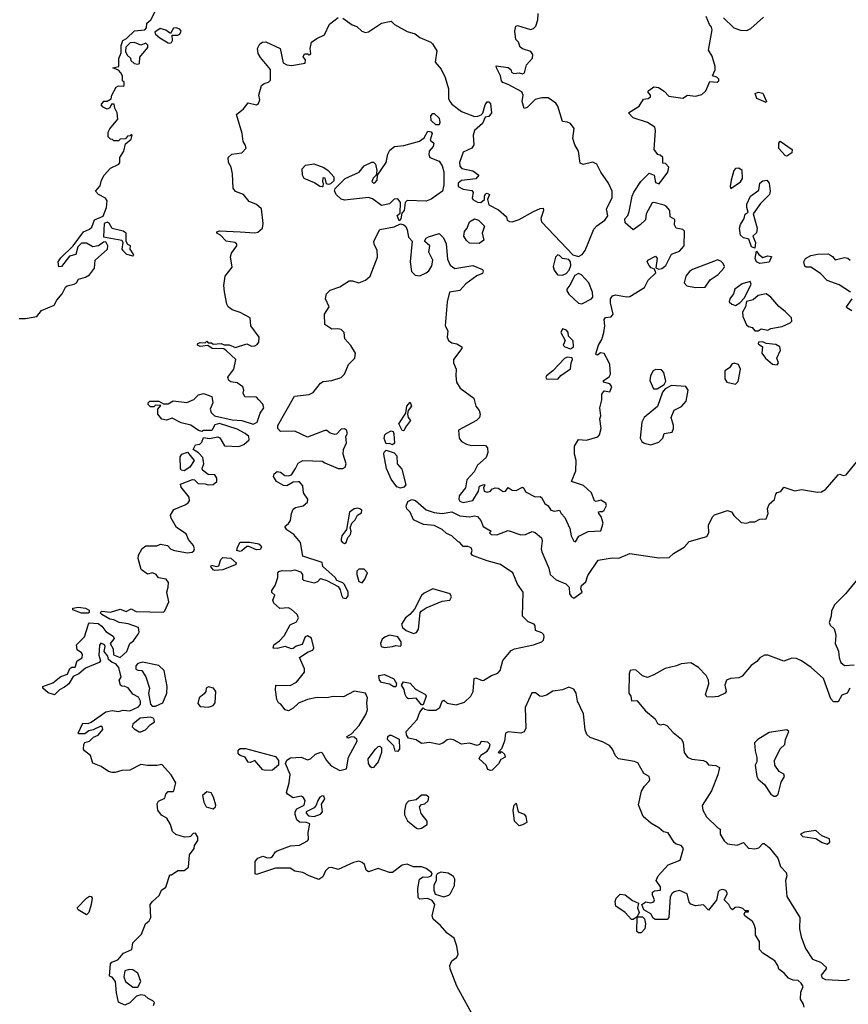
# Model space of a CAD drawing. Extents: x 2293830 to 2387798, y 66850 to 233222.
# Tile 159 of 192: x 2359349 to 2364518, y 191003 to 197146. Entities that reach past the tile are written whole.
import ezdxf

# ---------------------------------------------------------------- set-up
doc = ezdxf.new("R2010")
doc.units = 0

msp = doc.modelspace()

# ---------------------------------------------------------------- linework, layer by layer
at = {"layer": '0CON05XD'}
for points in [[(2359345, 195281.9), (2359385, 195280.9), (2359455, 195293.1), (2359485, 195331.4), (2359564.5, 195365.5), (2359580, 195395), (2359614.3, 195435), (2359633.6, 195476.4), (2359645.4, 195484.6), (2359688.8, 195495), (2359702.5, 195505), (2359715, 195528), (2359759.6, 195540.4), (2359783.3, 195555), (2359815.5, 195595), (2359820, 195645), (2359896, 195715), (2359898.8, 195735), (2359885, 195760), (2359871.7, 195758.3), (2359840, 195735), (2359805, 195728.8), (2359765, 195751.2), (2359735, 195751.2), (2359712, 195728), (2359699.5, 195680.5), (2359660, 195670), (2359608.8, 195605), (2359593.2, 195603.2), (2359589.2, 195635), (2359605, 195660), (2359682.5, 195735), (2359747, 195823), (2359785, 195839.2), (2359798.8, 195851.2), (2359815, 195896.7), (2359869.2, 195920.8), (2359890.6, 195975), (2359893.3, 196015), (2359883, 196033), (2359840, 196055), (2359822.5, 196075), (2359850.7, 196109.3), (2359858.8, 196145), (2359875, 196176.7), (2359915, 196220), (2359966.2, 196243.8), (2359973.3, 196255), (2359972.5, 196285), (2359997.5, 196325), (2360008.3, 196371.7), (2360045, 196400), (2360050, 196425), (2360045, 196430), (2360038.3, 196421.7), (2360021.7, 196418.3), (2360008.3, 196401.7), (2359975, 196400), (2359965, 196390), (2359935, 196390), (2359928.3, 196398.3), (2359915, 196400), (2359900, 196415), (2359900, 196445), (2359910, 196465), (2359960, 196525), (2359957.5, 196565), (2359943, 196593), (2359938.3, 196618.3), (2359921.7, 196618.3), (2359910, 196595), (2359895, 196587.5), (2359869.3, 196599.3), (2359857.5, 196615), (2359873, 196637), (2359895, 196637.5), (2359918.3, 196651.7), (2359922.5, 196675), (2359950, 196725), (2359965, 196732.5), (2359995, 196730), (2360000, 196735), (2360000, 196755), (2359990, 196765), (2359990, 196795), (2359980, 196815), (2359965, 196830), (2359930, 196845), (2359967, 196853), (2359967, 196903), (2359981.7, 196938.3), (2359982.5, 196985), (2359992.5, 197015), (2360015, 197027.5), (2360065, 197076.7), (2360128.3, 197081.7), (2360140, 197095), (2360142.5, 197125), (2360167.5, 197145), (2360195, 197200)], [(2361365, 197155.7), (2361423, 197113), (2361452.4, 197102.4), (2361483.9, 197073.9), (2361505, 197065.6), (2361525, 197069.4), (2361605, 197124.3), (2361665, 197137.5), (2361687.5, 197115), (2361765, 197071.1), (2361815, 197057.5), (2361845, 197034.3), (2361912.5, 197005), (2361923.3, 196995), (2361951.7, 196951.7), (2361940.7, 196880.7), (2361977.3, 196837.3), (2362002.5, 196785), (2362023.8, 196713.8), (2362022.9, 196655), (2362031.4, 196635), (2362045, 196618), (2362103.9, 196573.9), (2362185, 196542.5), (2362207, 196543), (2362228.3, 196551.7), (2362237, 196563), (2362252.5, 196615), (2362265, 196632.5), (2362275, 196632.5), (2362285, 196620), (2362292.5, 196565), (2362275, 196542.5), (2362251.7, 196538.3), (2362235, 196497.5), (2362186.7, 196455), (2362177.5, 196425), (2362182.5, 196365), (2362170, 196345), (2362115, 196320), (2362091.4, 196255), (2362095, 196232.5), (2362107.7, 196217.7), (2362175, 196203.3), (2362212.5, 196175), (2362195, 196153.3), (2362105, 196142.9), (2362084.3, 196125), (2362084.2, 196105), (2362115, 196088.9), (2362169.3, 196079.3), (2362176.7, 196066.7), (2362172, 196035), (2362176.2, 196025), (2362205, 196008), (2362225, 196006.2), (2362247.5, 196025), (2362247.5, 196045), (2362255, 196060), (2362265, 196062.5), (2362280, 196055), (2362267.5, 196025), (2362275, 195990), (2362335, 195960), (2362386.2, 195916.2), (2362390, 195895), (2362405, 195886.2), (2362420, 195885), (2362465, 195900), (2362555, 195949.5), (2362595, 195967.5), (2362615, 195970), (2362616.1, 195956.1), (2362600, 195905), (2362604.4, 195885), (2362725, 195757.3), (2362798.9, 195678.9), (2362835, 195669.4), (2362858.5, 195681.5), (2362875.4, 195705), (2362930.3, 195839.7), (2362949.5, 195860.5), (2362998.6, 195895), (2363017.3, 195922.7), (2363008.8, 195965), (2363044, 196035), (2363043.8, 196075), (2363021.2, 196125), (2362973.9, 196193.9), (2362950, 196245), (2362925, 196257.5), (2362863, 196243), (2362845, 196250), (2362834, 196325), (2362812.5, 196365), (2362800, 196405), (2362807, 196467), (2362785, 196497.5), (2362767, 196507), (2362735, 196510), (2362705.8, 196605.8), (2362692.5, 196625), (2362645, 196657.5), (2362605, 196658.8), (2362565, 196648.8), (2362515, 196597.5), (2362495, 196592.5), (2362483.3, 196635), (2362489.2, 196675), (2362481.2, 196695), (2362395, 196742), (2362363, 196753), (2362353.3, 196763.3), (2362347.5, 196795), (2362322.5, 196845), (2362321.7, 196858.3), (2362395, 196847.5), (2362412.5, 196835), (2362417.5, 196817.5), (2362430.7, 196810.7), (2362465, 196813.3), (2362485, 196807.5), (2362497.5, 196815), (2362510, 196865), (2362546.7, 196905), (2362549.3, 196929.3), (2362536.4, 196946.4), (2362485, 196963.3), (2362470, 196975), (2362460, 197005), (2362443, 197023), (2362436.9, 197075), (2362444, 197105), (2362455, 197109.2), (2362535, 197083.8), (2362555, 197090), (2362569.2, 197105), (2362580.8, 197145), (2362583.8, 197185)], [(2359555, 193008.1), (2359605, 193048.8), (2359647.8, 193062.2), (2359661.2, 193098.8), (2359673.3, 193106.7), (2359695, 193107.5), (2359706.7, 193145), (2359738.8, 193165), (2359741.2, 193185), (2359735, 193196.2), (2359706.7, 193215), (2359703.6, 193246.4), (2359752.5, 193295), (2359777.5, 193375), (2359785, 193382.5), (2359838, 193378), (2359861.7, 193361.7), (2359885, 193330), (2359930.7, 193300.7), (2359937.5, 193285), (2359912.5, 193255), (2359931.2, 193221.2), (2359933.6, 193183.6), (2359975, 193167.5), (2360016.7, 193205), (2360035.9, 193254.1), (2360059.5, 193270.5), (2360087.7, 193312.3), (2360093.3, 193325), (2360090, 193355), (2360026, 193376), (2359970, 193385), (2359935, 193402.5), (2359910, 193405), (2359860, 193435), (2359850, 193445), (2359860, 193455), (2359915, 193450), (2359975, 193467.5), (2360013.6, 193453.6), (2360045, 193470), (2360075, 193453.8), (2360245, 193448.8), (2360255, 193457.5), (2360280, 193515), (2360267.5, 193575), (2360274, 193606), (2360276, 193635), (2360262.5, 193655), (2360215, 193663.3), (2360200, 193685), (2360176.7, 193695), (2360145, 193686.2), (2360106.7, 193715), (2360088, 193785), (2360088.8, 193805), (2360113.6, 193846.4), (2360136.4, 193863.6), (2360205, 193863.3), (2360227, 193873), (2360270, 193865), (2360291.7, 193841.7), (2360313.3, 193833.3), (2360395, 193820), (2360425, 193823.3), (2360435, 193832.5), (2360438.8, 193845), (2360433.8, 193865), (2360402.7, 193902.7), (2360387.3, 193937.3), (2360327, 193977), (2360293.3, 194035), (2360290, 194055), (2360309.5, 194090.5), (2360380.7, 194119.3), (2360399.3, 194130.7), (2360407.5, 194145), (2360406.2, 194166.2), (2360355, 194230), (2360351.7, 194248.3), (2360427, 194277), (2360440, 194275), (2360462, 194252), (2360505, 194251.2), (2360525, 194243.8), (2360555, 194246.2), (2360578.8, 194265), (2360578.8, 194285), (2360566.1, 194306.1), (2360525, 194308.8), (2360490, 194335), (2360486.2, 194345), (2360497.5, 194375), (2360490.8, 194415), (2360465, 194443.8), (2360430, 194465), (2360445, 194492.5), (2360471.7, 194498.3), (2360485, 194510), (2360495, 194540), (2360532, 194532), (2360585, 194543.8), (2360596.8, 194536.8), (2360626.5, 194486.5), (2360715, 194482.5), (2360747.5, 194495), (2360780, 194525), (2360778.8, 194545), (2360756.2, 194565), (2360705, 194591.4), (2360595, 194626.2), (2360565, 194617.5), (2360547.5, 194582.5), (2360495, 194582.5), (2360485, 194577.5), (2360465, 194582.5), (2360416.2, 194616.2), (2360355, 194630), (2360299.3, 194659.3), (2360265, 194646.7), (2360235, 194653.3), (2360210, 194685), (2360210, 194715), (2360228.3, 194738.3), (2360195, 194740), (2360185, 194730), (2360165, 194730), (2360150, 194745), (2360150, 194755), (2360160, 194765), (2360216.4, 194766.4), (2360245, 194750), (2360275, 194750), (2360305, 194767.5), (2360391.7, 194758.3), (2360435, 194776.7), (2360463.9, 194806.1), (2360495, 194813.8), (2360547.5, 194795), (2360553.6, 194756.4), (2360536.7, 194715), (2360543.3, 194695), (2360563.9, 194673.9), (2360675, 194648.6), (2360735, 194646), (2360805, 194623.1), (2360830, 194635), (2360848.3, 194691.7), (2360872, 194725), (2360865, 194747.5), (2360840, 194775), (2360825, 194790), (2360753.9, 194793.9), (2360742.5, 194815), (2360747.5, 194835), (2360740, 194855), (2360705, 194880), (2360665, 194886.7), (2360652.5, 194895), (2360647.5, 194915), (2360684, 194965), (2360696.2, 195025), (2360639.3, 195079.3), (2360621.7, 195091.7), (2360550, 195095), (2360523, 195113), (2360475, 195106.7), (2360457.5, 195115), (2360460, 195125), (2360475, 195132.5), (2360505, 195130), (2360515, 195140), (2360525, 195130), (2360545, 195130), (2360555, 195122.5), (2360605, 195126), (2360625, 195116.7), (2360655, 195116.7), (2360695, 195101.2), (2360765, 195124.3), (2360795, 195108.5), (2360815, 195110.5), (2360830.7, 195119.3), (2360841.4, 195135), (2360842.5, 195165), (2360791.4, 195235), (2360785.5, 195285.5), (2360725, 195319.2), (2360675, 195336.7), (2360650, 195355), (2360641.7, 195371.7), (2360627, 195447), (2360622.9, 195487.1), (2360630, 195545), (2360675, 195602.5), (2360664.1, 195665.9), (2360670, 195690), (2360703.3, 195735), (2360703.3, 195745), (2360690, 195755), (2360637.5, 195765), (2360601.2, 195801.2), (2360577.5, 195815), (2360578.3, 195821.7), (2360595, 195828.8), (2360725, 195823.3), (2360815, 195816.2), (2360835, 195821.2), (2360862.5, 195845), (2360867.5, 195875), (2360857.5, 195965), (2360825, 195992.5), (2360780.9, 196010.9), (2360745.6, 196055), (2360694.5, 196074.5), (2360680, 196095), (2360676, 196185), (2360667.5, 196225), (2360651.2, 196255), (2360650, 196285), (2360672.7, 196307.3), (2360735, 196314.4), (2360760.8, 196345), (2360756, 196365), (2360742, 196385), (2360736.7, 196435), (2360701.2, 196555), (2360745, 196589.2), (2360773.6, 196626.4), (2360825, 196614.5), (2360838.1, 196621.9), (2360847.5, 196645), (2360840, 196675), (2360857.5, 196735), (2360873, 196747), (2360900, 196755), (2360912.5, 196767.5), (2360914, 196835), (2360850.2, 196910.2), (2360837.1, 196935), (2360832, 196965), (2360845.8, 196994.2), (2360864.3, 197005.7), (2360885, 197008.1), (2360972.5, 196965), (2360992.5, 196877.5), (2361015, 196863.8), (2361045, 196860.8), (2361128.8, 196875), (2361131.2, 196895), (2361116.7, 196915), (2361125, 196932.5), (2361145, 196933.3), (2361155, 196927.5), (2361165, 196932.5), (2361160, 196965), (2361170, 197005), (2361201.7, 197028.3), (2361249.4, 197050.6), (2361282.1, 197117.9), (2361335, 197159.2)], [(2363668.3, 197081.7), (2363665, 197100), (2363652.5, 197115), (2363631.2, 197165)], [(2363738.3, 197158.3), (2363803.8, 197095), (2363845, 197080), (2363885, 197079.1), (2363909.1, 197090.9), (2363988.5, 197161.5)], [(2360285, 196998.6), (2360295, 197004), (2360301.1, 197015), (2360300, 197050), (2360335, 197049.4), (2360348, 197055), (2360355.8, 197075), (2360346.6, 197086.6), (2360325, 197095.8), (2360307.9, 197092.1), (2360290, 197060), (2360260.3, 197080.3), (2360225, 197090), (2360191.7, 197068.3), (2360196.7, 197055), (2360223, 197033), (2360275, 197001.4), (2360285, 196998.6)], [(2361432, 191888), (2361335, 191843.8), (2361295, 191855.8), (2361275, 191854), (2361256, 191835), (2361240.5, 191799.5), (2361215, 191782.9), (2361154.4, 191804.4), (2361115, 191825.6), (2361065, 191832.9), (2361035, 191851.9), (2360945, 191852.5), (2360845, 191818.8), (2360825, 191813.3), (2360817.5, 191817.5), (2360816.9, 191895), (2360834, 191916), (2360865, 191927.3), (2360895, 191917.5), (2360915, 191920), (2360925.6, 191925), (2360944.2, 191955), (2360955, 191961.1), (2361038.9, 191991.1), (2361095, 191996.5), (2361145, 192022.9), (2361149.3, 192030.7), (2361147.5, 192075), (2361158.3, 192128.3), (2361138.3, 192138.3), (2361095, 192140), (2361077.5, 192155), (2361067, 192187), (2361067.5, 192205), (2361077, 192223), (2361123.9, 192246.1), (2361129.2, 192275), (2361118, 192295), (2361105, 192302.5), (2361055, 192292), (2361020, 192315), (2361014, 192325), (2361028.9, 192385), (2361035, 192437.5), (2361006, 192505), (2361014.1, 192525.9), (2361038.3, 192541.7), (2361105, 192545.6), (2361145, 192528.1), (2361162, 192535), (2361195, 192564.2), (2361226.4, 192576.4), (2361235, 192572.5), (2361262, 192525), (2361291.2, 192491.2), (2361345, 192462.9), (2361388, 192472), (2361400.8, 192545), (2361453.3, 192645), (2361452.5, 192655), (2361435, 192670), (2361418.3, 192671.7), (2361395, 192663.3), (2361390, 192675), (2361419.3, 192690.7), (2361466.9, 192743.1), (2361508.3, 192811.7), (2361518.8, 192841.2), (2361514, 192885), (2361518.8, 192915), (2361505, 192943.3), (2361435, 192955.8), (2361367.7, 192922.3), (2361305, 192923.5), (2361264.2, 192914.2), (2361205, 192918), (2361145, 192905.7), (2361088.3, 192881.7), (2361055, 192850), (2361025, 192833.8), (2361005, 192840), (2360976.7, 192875), (2360963.3, 192885), (2360953.3, 192905), (2360944, 192965), (2360946.7, 192993.3), (2361035, 192991.9), (2361075, 193012.9), (2361125.6, 193075.6), (2361125.5, 193095.5), (2361093.9, 193166.1), (2361147.9, 193202.1), (2361177.5, 193212.5), (2361183, 193227), (2361168.2, 193288.2), (2361145, 193301.4), (2361130, 193295), (2361111.3, 193248.7), (2361073.1, 193236.9), (2361055, 193222.5), (2361045, 193220), (2361005, 193236), (2360955, 193223.8), (2360930, 193225), (2360933.8, 193245), (2360969.5, 193270.5), (2360998.3, 193301.7), (2361035, 193370.8), (2361075, 193390), (2361088.8, 193415), (2361080, 193435), (2361045, 193466.7), (2361025, 193477.5), (2360972.2, 193472.2), (2360934.4, 193505), (2360927.1, 193525), (2360940, 193555), (2360921.7, 193571.7), (2360921.2, 193585), (2360943.2, 193616.8), (2360958.5, 193665), (2360958.1, 193695), (2360965, 193702.9), (2360985, 193710), (2361035, 193707.5), (2361065, 193713.8), (2361101.2, 193701.2), (2361113.8, 193685), (2361112.5, 193655), (2361118.6, 193648.6), (2361185, 193633.3), (2361209.2, 193640.8), (2361225, 193660), (2361265, 193647.5), (2361335, 193610), (2361348.8, 193588.8), (2361355.6, 193555), (2361365, 193540), (2361385.9, 193534.1), (2361398, 193552), (2361397.5, 193575), (2361375, 193622), (2361365, 193632.5), (2361327, 193647), (2361317.5, 193665), (2361240, 193735), (2361235, 193760), (2361115, 193800), (2361100, 193885), (2361058, 193935), (2361014.1, 193964.1), (2361002.5, 193985), (2361025, 194002.5), (2361037.7, 194022.3), (2361043.9, 194066.1), (2361055, 194092.5), (2361068.3, 194101.7), (2361117.5, 194112.5), (2361143.1, 194135), (2361145.7, 194155), (2361120, 194195), (2361115, 194237.5), (2361095, 194262.5), (2361085, 194263.3), (2361055, 194261.2), (2361015, 194237.5), (2360995, 194239.2), (2360950, 194265), (2360932.5, 194295), (2360937, 194313), (2360955, 194326.7), (2360975, 194322.5), (2361001.7, 194301.7), (2361025, 194300), (2361043.6, 194306.4), (2361070, 194345), (2361085, 194380), (2361115, 194396.7), (2361235, 194392.5), (2361251.7, 194381.7), (2361335, 194345.8), (2361365, 194346.2), (2361380, 194355), (2361386, 194375), (2361365.7, 194435), (2361369.2, 194465), (2361387.5, 194505), (2361382.5, 194545), (2361393.8, 194565), (2361388, 194585), (2361375, 194592.5), (2361355, 194590.8), (2361325, 194560), (2361315, 194557.5), (2361286.4, 194566.4), (2361265, 194582.5), (2361253, 194583), (2361145, 194542), (2361065, 194578.8), (2360975, 194576.7), (2360958.8, 194595), (2360958, 194615), (2361062.5, 194797.5), (2361155, 194808), (2361179.5, 194820.5), (2361225, 194877.5), (2361242.3, 194887.7), (2361295, 194894), (2361355, 194913.3), (2361375.9, 194934.1), (2361400, 194995), (2361440, 195035), (2361443.1, 195065), (2361415, 195113.3), (2361376.7, 195155), (2361372.5, 195195), (2361355, 195212), (2361332.9, 195217.1), (2361295.9, 195215.9), (2361252, 195245), (2361250.3, 195309.7), (2361280, 195355), (2361256.7, 195405), (2361263.3, 195435), (2361285, 195458.8), (2361345, 195480), (2361405, 195516.7), (2361425, 195517.5), (2361465, 195503.3), (2361505, 195521.2), (2361534.3, 195545.7), (2361580.8, 195665), (2361579.2, 195705), (2361560, 195745), (2361558.6, 195765), (2361595, 195836.7), (2361685, 195853.3), (2361725, 195872.5), (2361745, 195866.7), (2361756.7, 195855), (2361766.7, 195835), (2361775, 195790), (2361797.5, 195765), (2361784, 195635), (2361792.5, 195575), (2361815, 195552.5), (2361845, 195547.5), (2361885, 195566.7), (2361901.7, 195578.3), (2361920.5, 195609.5), (2361925.7, 195645), (2361901.2, 195695), (2361906.2, 195735), (2361873.3, 195765), (2361885, 195782.5), (2361899.3, 195790.7), (2361965, 195812.5), (2361992.5, 195785), (2362008.3, 195748.3), (2362017.5, 195652.5), (2362033.6, 195613.6), (2362063.6, 195593.6), (2362175, 195612.5), (2362235, 195587.5), (2362239.3, 195579.3), (2362235, 195563.3), (2362201.2, 195548.8), (2362132.7, 195497.3), (2362093.6, 195456.4), (2362030, 195445), (2362015.8, 195385), (2362003.8, 195236.2), (2362020, 195205), (2362015.5, 195165), (2362024.5, 195145), (2362045, 195129.6), (2362075, 195124.4), (2362107.5, 195105), (2362106.7, 195095), (2362055.6, 195025), (2362055.7, 195004.3), (2362071.5, 194965), (2362068.9, 194925), (2362074.5, 194884.5), (2362097.4, 194847.4), (2362182.5, 194785), (2362193.3, 194735), (2362215, 194707.5), (2362221.2, 194685), (2362216.2, 194665), (2362198.8, 194645), (2362086.2, 194585), (2362090.9, 194535), (2362105, 194513.5), (2362135, 194497.8), (2362165, 194490), (2362245, 194491.4), (2362255, 194489.2), (2362267.5, 194475), (2362269.4, 194445), (2362258.6, 194415), (2362205, 194366.9), (2362184.5, 194325.5), (2362138.8, 194275), (2362130, 194225), (2362091.2, 194175), (2362088.8, 194155), (2362095, 194142.5), (2362115, 194134.6), (2362175, 194146.2), (2362210, 194205), (2362217.5, 194235), (2362245, 194246.2), (2362250, 194245), (2362242.5, 194225), (2362246.7, 194205), (2362265, 194198), (2362285, 194203.8), (2362295, 194216.2), (2362315, 194226.2), (2362333.8, 194223.8), (2362365, 194202.5), (2362380, 194205), (2362395, 194227.5), (2362421.5, 194211.5), (2362445, 194209.2), (2362485, 194228.8), (2362493.6, 194223.6), (2362505, 194200), (2362565, 194170), (2362595, 194171.2), (2362603.3, 194165), (2362625, 194126.7), (2362645, 194112.5), (2362661.2, 194085), (2362685, 194079.2), (2362715.7, 194085.7), (2362725.8, 194065), (2362749.6, 194039.6), (2362781.4, 193971.4), (2362788.8, 193925), (2362805, 193892.5), (2362815, 193887.5), (2362837, 193923), (2362895, 193952.5), (2362973, 193957), (2362988.8, 194005), (2362975.6, 194045.6), (2362961.2, 194065), (2362960, 194075), (2362968, 194078), (2362985, 194078.1), (2362995, 194085.6), (2363010.4, 194115), (2363005, 194128.6), (2362975, 194147.5), (2362945, 194140), (2362935, 194143.3), (2362915.7, 194195), (2362865, 194240), (2362790, 194265), (2362818.7, 194331.3), (2362820, 194395), (2362808.9, 194435), (2362808.8, 194485), (2362835, 194526.9), (2362885, 194522.5), (2362955.6, 194544.4), (2362966.7, 194555), (2362975.8, 194595), (2362967.5, 194655), (2362973.3, 194675), (2362968.6, 194725), (2362980, 194775), (2362980.7, 194809.3), (2362995, 194830), (2363030, 194825), (2363042.5, 194855), (2363030, 194875), (2362990, 194885), (2362990, 194895), (2363025, 194917.5), (2363033.3, 194935), (2363030, 194995), (2363022.7, 195012.7), (2362994.1, 195064.1), (2362972, 195068), (2362953.6, 195053.6), (2362944, 195054), (2362942, 195062), (2362958.6, 195115), (2362979.8, 195150.2), (2362992.5, 195195), (2362998, 195235), (2362994.1, 195275.9), (2363003.1, 195286.9), (2363037.8, 195292.2), (2363050.7, 195309.3), (2363035, 195380), (2363034, 195405), (2363046.2, 195423.8), (2363065, 195429.2), (2363135, 195416.2), (2363155, 195418.8), (2363246.7, 195475), (2363269.5, 195520.5), (2363316.4, 195566.4), (2363309.3, 195589.3), (2363287.7, 195597.7), (2363275, 195613.3), (2363264, 195635), (2363266.7, 195645), (2363315, 195670.8), (2363325.5, 195655), (2363316.7, 195596.7), (2363335, 195590), (2363355, 195593.5), (2363378.5, 195611.5), (2363415, 195684), (2363465, 195701.2), (2363492.9, 195735), (2363496.7, 195826.7), (2363485, 195837.8), (2363443.3, 195845), (2363433.3, 195865), (2363435, 195900), (2363407.5, 195915), (2363404, 195955), (2363381.7, 195981.7), (2363368.5, 195988.5), (2363305, 196006.2), (2363295, 196003.3), (2363256, 195935), (2363253, 195897), (2363220, 195865), (2363175, 195833.8), (2363125, 195877.5), (2363123.6, 195903.6), (2363142, 195925), (2363150.9, 195949.1), (2363170, 196045), (2363180.8, 196069.2), (2363224.2, 196135.8), (2363275, 196187.5), (2363306.4, 196176.4), (2363315, 196130), (2363338.3, 196121.7), (2363392.5, 196195), (2363397.5, 196225), (2363378.3, 196248.3), (2363361.7, 196251.7), (2363360, 196285), (2363345, 196300), (2363330, 196305), (2363307.5, 196335), (2363314.7, 196455), (2363310.4, 196475), (2363265, 196504.6), (2363175, 196534.5), (2363147.5, 196565), (2363214.2, 196605.8), (2363239.3, 196650.7), (2363270, 196655), (2363283.3, 196665), (2363283.3, 196675), (2363267.5, 196695), (2363272.5, 196705), (2363305, 196726.2), (2363333.6, 196723.6), (2363368.8, 196698.8), (2363398.3, 196668.3), (2363485, 196656.2), (2363515, 196675.7), (2363565, 196667.8), (2363605, 196679.4), (2363628.3, 196701.7), (2363655, 196760), (2363700, 196755), (2363710, 196765), (2363710, 196775), (2363697, 196787), (2363670, 196795), (2363687, 196833), (2363687, 196853), (2363668.8, 196918.8), (2363646.4, 196956.4), (2363668.3, 197081.7)], [(2360085, 196867.5), (2360095, 196872.5), (2360098.3, 196911.7), (2360147.1, 196972.9), (2360147.8, 196987.8), (2360135, 196998.9), (2360105, 196986.7), (2360065, 197004.3), (2360038, 197002), (2360010, 196975), (2360008.3, 196948.3), (2360020, 196925), (2360040, 196905), (2360041.7, 196891.7), (2360061.7, 196871.7), (2360085, 196867.5)], [(2364005, 196630), (2363946.7, 196655), (2363937.5, 196685), (2363955, 196693.3), (2363985, 196686.7), (2364007.5, 196635), (2364005, 196630)], [(2361965, 196488.8), (2361945, 196490.8), (2361915, 196516.7), (2361913.3, 196545), (2361925, 196560), (2361935, 196561.2), (2361965, 196531.2), (2361970.6, 196505), (2361965, 196488.8)], [(2361715, 195890), (2361703.3, 195925), (2361721.7, 195938.3), (2361723.8, 196005), (2361707.2, 196027.2), (2361685, 196025.7), (2361655, 195997.5), (2361605, 195986.2), (2361548.6, 196028.6), (2361525, 196037.1), (2361375, 196019.4), (2361355, 196026.2), (2361325, 196053.3), (2361313.3, 196075), (2361316.4, 196093.6), (2361380, 196155), (2361466.7, 196195), (2361497, 196233), (2361545, 196256.4), (2361556.2, 196256.2), (2361568.1, 196245), (2361576.2, 196205), (2361573.3, 196176.7), (2361553.4, 196156.6), (2361546.1, 196136.1), (2361555, 196126), (2361565, 196127.1), (2361579.2, 196145), (2361580, 196175), (2361635, 196254.2), (2361645, 196306.7), (2361657.9, 196332.1), (2361685.9, 196354.1), (2361745, 196361.9), (2361842.9, 196387.1), (2361871.2, 196408.8), (2361895, 196450.8), (2361915, 196446), (2361921.2, 196435), (2361910, 196395), (2361932.5, 196375), (2361927.5, 196355), (2361903.3, 196325), (2361900, 196305), (2361906.4, 196286.4), (2361965, 196263.8), (2361985, 196233.3), (2361994.2, 196195.8), (2361994.2, 196115), (2361985.6, 196075), (2361915, 196026.9), (2361885, 196014.3), (2361765, 196017.5), (2361752.5, 196005), (2361747.5, 195955), (2361731.7, 195938.3), (2361726.4, 195903.6), (2361715, 195890)], [(2364135, 196294.4), (2364125, 196297.5), (2364085, 196341.2), (2364084, 196376), (2364093, 196387), (2364167.5, 196335), (2364166, 196315), (2364135, 196294.4)], [(2361235, 196104), (2361220, 196105), (2361188.6, 196128.6), (2361123.3, 196155), (2361113.3, 196175), (2361110, 196215), (2361131.7, 196238.3), (2361183, 196247), (2361245, 196223.3), (2361273.3, 196205), (2361308, 196165), (2361308.8, 196141.2), (2361288.3, 196121.7), (2361275, 196117.5), (2361261.7, 196121.7), (2361255, 196157.5), (2361240, 196160), (2361237.5, 196135), (2361242.5, 196125), (2361240, 196105), (2361235, 196104)], [(2363785, 196092.5), (2363845, 196133.8), (2363858.8, 196155), (2363856.2, 196205), (2363835, 196220), (2363815, 196216.7), (2363803.8, 196205), (2363786.7, 196145), (2363780, 196105), (2363785, 196092.5)], [(2363935, 195720), (2363915, 195729.2), (2363897, 195777), (2363865, 195784), (2363845, 195800.6), (2363838.5, 195845), (2363845, 195868.8), (2363867.8, 195905), (2363875, 195933.3), (2363893.3, 195945), (2363884.4, 195975), (2363885.6, 195995), (2363908.1, 196045), (2363958.7, 196081.3), (2363965, 196126), (2363985, 196140), (2364010, 196145), (2364023.8, 196125), (2364030, 196075), (2364025.7, 196055), (2363970.9, 195999.1), (2363923.8, 195935), (2363948.5, 195845), (2363945, 195816.7), (2363922.9, 195795), (2363937.9, 195755), (2363935, 195720)], [(2360055, 195673.3), (2360060, 195675), (2360057.5, 195685), (2360037.5, 195715), (2360040, 195735), (2360023.6, 195743.6), (2360013, 195763), (2360013.3, 195815), (2359995, 195826), (2359925, 195842.5), (2359906.2, 195876.2), (2359895, 195882.5), (2359876.1, 195873.9), (2359871.7, 195791.7), (2359985, 195770), (2359992.5, 195755), (2359986.2, 195715), (2359992, 195705), (2360015, 195683.1), (2360055, 195673.3)], [(2362215, 195750), (2362155, 195752.5), (2362135, 195767.5), (2362120, 195795), (2362123.3, 195825), (2362140, 195845), (2362154, 195885), (2362185, 195904), (2362210, 195895), (2362248.1, 195858.1), (2362233.1, 195815), (2362245, 195770), (2362215, 195750)], [(2363965, 195624.4), (2363946.2, 195635), (2363936.2, 195655), (2363945, 195702.5), (2363960.7, 195680.7), (2363985, 195662.5), (2364015, 195673.3), (2364038.3, 195668.3), (2364025, 195633.3), (2363965, 195624.4)], [(2362735, 195552.5), (2362757.8, 195562.2), (2362777, 195583), (2362787.3, 195612.7), (2362784.2, 195634.2), (2362775, 195648.8), (2362735, 195656), (2362715.6, 195675.6), (2362705, 195678), (2362691.2, 195665), (2362676.2, 195605), (2362682.3, 195582.3), (2362704.1, 195554.1), (2362735, 195552.5)], [(2363565, 195474), (2363625, 195477.5), (2363657.1, 195522.9), (2363705, 195555.7), (2363742, 195595), (2363746, 195605), (2363738, 195625), (2363725, 195638), (2363703.3, 195646.7), (2363545, 195587.5), (2363526.2, 195575), (2363504, 195545), (2363493.6, 195503.6), (2363510, 195485), (2363565, 195474)], [(2364530.8, 195445), (2364461.5, 195491.5), (2364385, 195519.4), (2364345, 195562.9), (2364285, 195601.4), (2364255, 195601.1), (2364247.4, 195607.4), (2364240.3, 195635), (2364250, 195655), (2364285, 195674.3), (2364325, 195682.9), (2364395, 195684.6), (2364419, 195669), (2364435, 195648.1), (2364495, 195661.4), (2364515, 195658.8), (2364530, 195645)], [(2362855, 195374), (2362916.2, 195405), (2362923.8, 195415), (2362921.9, 195445), (2362898.6, 195505), (2362853.4, 195553.4), (2362835, 195561.4), (2362811.1, 195548.9), (2362781.1, 195488.9), (2362762.5, 195465), (2362762, 195455), (2362775, 195433.3), (2362835, 195376.7), (2362855, 195374)], [(2363815, 195362.5), (2363841.2, 195378.8), (2363869.7, 195410.3), (2363912.5, 195495), (2363905, 195512.5), (2363855, 195497.5), (2363810.5, 195465), (2363801.8, 195435), (2363779.2, 195405), (2363774, 195385), (2363790.3, 195370.3), (2363815, 195362.5)], [(2363955, 195204.4), (2363975, 195216.2), (2364015, 195208), (2364035, 195218.6), (2364105, 195231.4), (2364155.3, 195254.7), (2364165.4, 195265), (2364162.5, 195285), (2364125, 195325.7), (2364085, 195356), (2364034.4, 195415), (2364005, 195436), (2363955, 195425.5), (2363925, 195398.9), (2363882.7, 195387.3), (2363875.6, 195355), (2363858.3, 195321.7), (2363860, 195295), (2363882.6, 195242.6), (2363895, 195231.4), (2363917.5, 195225), (2363934.5, 195204.5), (2363955, 195204.4)], [(2364538.9, 195328.9), (2364508.8, 195348.8), (2364506.2, 195355), (2364542, 195405)], [(2362785, 195093.3), (2362802.5, 195105), (2362801.7, 195141.7), (2362771.7, 195171.7), (2362770, 195195), (2362759.3, 195209.3), (2362735, 195217.5), (2362723.6, 195193.6), (2362752.5, 195145), (2362740, 195115), (2362750, 195105), (2362785, 195093.3)], [(2364075, 194993.4), (2364082.7, 195005), (2364072.5, 195035), (2364095.5, 195085), (2364090.5, 195105), (2364065, 195120), (2364005, 195126.7), (2363985, 195135.8), (2363956.7, 195135), (2363955, 195123.1), (2363982, 195105), (2363978.9, 195065), (2364001.2, 195035), (2364045, 194996.7), (2364075, 194993.4)], [(2362705, 194903.5), (2362723.8, 194926.2), (2362785, 194967.8), (2362789.1, 195005), (2362798.1, 195025), (2362795.7, 195035.7), (2362765, 195040), (2362747, 195033), (2362675.4, 194954.6), (2362635, 194923.8), (2362630.6, 194915), (2362635, 194904.4), (2362705, 194903.5)], [(2363325, 194842.5), (2363369.3, 194870.7), (2363379.3, 194890.7), (2363367.5, 194945), (2363351.7, 194961.7), (2363315, 194962.5), (2363300, 194955), (2363283.3, 194925), (2363280, 194895), (2363303, 194843), (2363325, 194842.5)], [(2363815, 194872.5), (2363831.7, 194888.3), (2363846.2, 194965), (2363832.5, 194995), (2363805, 195003.3), (2363792.3, 194997.7), (2363776.2, 194973.8), (2363747.5, 194955), (2363746.7, 194905), (2363760, 194885), (2363815, 194872.5)], [(2363285, 194494), (2363335, 194510), (2363360, 194535), (2363370, 194565), (2363418.3, 194571.7), (2363427.5, 194595), (2363427.5, 194615), (2363413.3, 194665), (2363430.7, 194709.3), (2363478.3, 194731.7), (2363506.2, 194765), (2363518.8, 194835), (2363505, 194857.5), (2363415, 194863.8), (2363376.4, 194843.6), (2363358.3, 194821.7), (2363328.3, 194731.7), (2363244, 194665), (2363230, 194635), (2363220, 194535), (2363230, 194515), (2363243.8, 194503.8), (2363285, 194494)], [(2361745, 194580), (2361735, 194583.3), (2361712.9, 194625), (2361758.3, 194691.7), (2361763.8, 194735), (2361785, 194760), (2361792.5, 194735), (2361771.7, 194708.3), (2361767.5, 194685), (2361772.5, 194665), (2361787.5, 194645), (2361755.6, 194604.4), (2361745, 194580)], [(2361675, 194492.5), (2361655, 194502.5), (2361635, 194500), (2361623, 194533), (2361626.2, 194555), (2361634, 194565), (2361665, 194580), (2361677.7, 194577.7), (2361681.7, 194561.7), (2361686.7, 194503.3), (2361675, 194492.5)], [(2360375, 194331.4), (2360355.8, 194335.8), (2360350.8, 194345), (2360350.7, 194419.3), (2360360, 194435), (2360395, 194447.5), (2360436.7, 194395), (2360410.5, 194355), (2360375, 194331.4)], [(2361725, 194223.8), (2361701.7, 194231.7), (2361665, 194280), (2361637.5, 194345), (2361620, 194435), (2361621.7, 194448.3), (2361635, 194460), (2361685, 194443.3), (2361701.2, 194425), (2361703.8, 194375), (2361731.7, 194341.7), (2361756.7, 194245), (2361745, 194230), (2361725, 194223.8)], [(2363795, 191592.5), (2363785, 191600), (2363773.3, 191625), (2363744.1, 191654.1), (2363764.3, 191695), (2363754, 191714), (2363735, 191719.7), (2363715.8, 191715), (2363706.5, 191705), (2363695, 191652.5), (2363645, 191591.2), (2363615, 191624.3), (2363565, 191616.7), (2363535, 191627.5), (2363525, 191640), (2363511.7, 191691.7), (2363465, 191713.3), (2363432.5, 191705), (2363417, 191693), (2363406.1, 191673.9), (2363398.8, 191545), (2363388.3, 191531.7), (2363313, 191533), (2363300.7, 191540.7), (2363285, 191567.5), (2363243.3, 191593.3), (2363230, 191625), (2363255, 191643.3), (2363285, 191635.8), (2363305, 191642), (2363308.5, 191655), (2363295.7, 191685), (2363297.1, 191702.9), (2363308.8, 191711.2), (2363346.7, 191715), (2363345.4, 191735.4), (2363320, 191775), (2363331.9, 191805), (2363395, 191873.8), (2363468.4, 191901.6), (2363490, 191975), (2363475.7, 191995), (2363445, 192002.2), (2363432, 192012), (2363395, 192073.3), (2363365, 192078.6), (2363335, 192104.2), (2363285, 192132.9), (2363238.6, 192175), (2363208.7, 192248.7), (2363227, 192333), (2363247.3, 192365), (2363276.5, 192395), (2363280.2, 192405), (2363275, 192424.4), (2363242.4, 192442.4), (2363205, 192508.8), (2363185, 192517.5), (2363084.1, 192534.1), (2363065, 192553.3), (2363046.9, 192595), (2363028.5, 192618.5), (2362985, 192641.2), (2362907, 192667), (2362885.7, 192685.7), (2362876.9, 192715), (2362866.4, 192815), (2362827.5, 192895), (2362820.9, 192945), (2362805, 192970), (2362775, 192981.4), (2362735, 192964.4), (2362675, 192956.9), (2362635, 192932.5), (2362605, 192922.5), (2362592.5, 192925), (2362565.9, 192945.9), (2362544.3, 192945.7), (2362502.7, 192855), (2362507.1, 192725), (2362495, 192703.8), (2362474.4, 192694.4), (2362395, 192702.7), (2362379.4, 192695), (2362372.5, 192645), (2362353.8, 192596.2), (2362333.3, 192575), (2362345, 192570), (2362355, 192580), (2362373.6, 192563.6), (2362376.7, 192545), (2362350.5, 192529.5), (2362336.5, 192503.5), (2362295.6, 192465), (2362285, 192462.7), (2362268.8, 192468.8), (2362258.1, 192495), (2362215.6, 192535), (2362225, 192557.5), (2362265, 192582.5), (2362278.2, 192601.8), (2362282.7, 192625), (2362269, 192639), (2362226.5, 192643.5), (2362216.4, 192623.6), (2362202.6, 192617.4), (2362155, 192631.9), (2362105, 192625.3), (2362055, 192653.3), (2362035, 192656.8), (2362015, 192652.7), (2361987.9, 192632.1), (2361965, 192624.4), (2361905, 192637.1), (2361855, 192630), (2361822.8, 192652.8), (2361775, 192664), (2361761.2, 192685), (2361760, 192705), (2361829.2, 192780.8), (2361844, 192825), (2361865, 192852.5), (2361874.1, 192844.1), (2361899.1, 192839.1), (2361945, 192838.6), (2361970, 192855), (2361984, 192895), (2361995, 192901.2), (2362015, 192882), (2362070.5, 192870.5), (2362122.7, 192887.3), (2362163.6, 192926.4), (2362176.9, 192955), (2362183.6, 193036.4), (2362195, 193040), (2362233.8, 193023.8), (2362245, 193024.5), (2362291.9, 193055), (2362331, 193069), (2362345.4, 193085), (2362362.3, 193147.7), (2362415, 193210), (2362435, 193220.6), (2362553.3, 193245), (2362605, 193264.3), (2362615.5, 193274.5), (2362620, 193295), (2362617.6, 193307.6), (2362605, 193320.8), (2362566.2, 193336.2), (2362564.2, 193365), (2362557.5, 193375), (2362520.3, 193390.3), (2362486.2, 193425), (2362490, 193575), (2362455, 193623.3), (2362424.2, 193695), (2362347.6, 193747.6), (2362265, 193770), (2362173.8, 193803.8), (2362165.8, 193815), (2362170.9, 193835), (2362165, 193850.9), (2362145, 193860.3), (2362115, 193860), (2362095, 193884), (2362080.9, 193890.9), (2362045.5, 193925), (2362011.2, 193941.2), (2361985, 193966.2), (2361935, 193989.3), (2361867, 193997), (2361805.3, 194025.3), (2361785, 194072.5), (2361764, 194095), (2361760.3, 194110.3), (2361769.8, 194140.2), (2361795, 194152.5), (2361817.1, 194147.1), (2361885, 194087.8), (2361935, 194070.4), (2361985, 194065.5), (2362045, 194075.7), (2362095, 194050.8), (2362155, 194043.8), (2362185, 194050), (2362205, 194046.7), (2362225, 194022.5), (2362240, 193985), (2362290, 193955), (2362280, 193945), (2362290, 193935), (2362325, 193932), (2362395, 193960), (2362475, 193931.2), (2362505, 193933.8), (2362545, 193952.5), (2362565, 193946.7), (2362603.9, 193913.9), (2362608.8, 193895), (2362602, 193845), (2362606, 193825), (2362648.8, 193725), (2362658, 193685), (2362695, 193651.5), (2362755, 193626), (2362777.5, 193605), (2362778.8, 193565), (2362790, 193545), (2362805, 193536.2), (2362857.5, 193575), (2362850, 193595), (2362853.8, 193615), (2362880.7, 193639.3), (2362892.3, 193677.7), (2362956.4, 193773.6), (2363045, 193788.8), (2363087, 193787), (2363155, 193815.8), (2363335, 193788.1), (2363399.7, 193790.3), (2363427.5, 193815), (2363494, 193856), (2363525, 193890.8), (2363635, 193921.2), (2363648, 193945), (2363645.8, 193995), (2363672.7, 194047.3), (2363684.1, 194055.9), (2363765, 194084.3), (2363788.6, 194075), (2363803, 194053), (2363850, 194010), (2363884.5, 194004.5), (2363905, 194013.8), (2363935, 194012.8), (2363965, 194030.4), (2364005, 194031.5), (2364017.4, 194065), (2364013.8, 194095), (2364025, 194123.5), (2364058.1, 194151.9), (2364065, 194185.6), (2364074.8, 194195.2), (2364097.4, 194202.6), (2364115, 194228.5), (2364185, 194206), (2364225.8, 194215.8), (2364325, 194197.8), (2364349.7, 194200.3), (2364375.2, 194214.8), (2364455, 194305.4), (2364465, 194310.5), (2364485, 194302.5), (2364504.6, 194305.4), (2364566.2, 194383.8)], [(2361375, 193877.5), (2361385, 193883.3), (2361396.2, 193915), (2361411.4, 193935), (2361415.5, 193955.5), (2361411.2, 193975), (2361420, 194005), (2361441.2, 194025), (2361456.1, 194053.9), (2361481.7, 194068.3), (2361482.5, 194085), (2361470, 194095), (2361455, 194098.8), (2361435, 194093.3), (2361406.4, 194073.6), (2361388, 193965), (2361358.6, 193925), (2361353.8, 193905), (2361354.1, 193894.1), (2361362.5, 193885), (2361375, 193877.5)], [(2360725, 193828.1), (2360704, 193835), (2360707.1, 193855), (2360725, 193885.8), (2360785, 193885.6), (2360840, 193875), (2360853.3, 193865), (2360856.2, 193855), (2360849.5, 193840.5), (2360825, 193838), (2360778.9, 193858.9), (2360765, 193858.6), (2360735, 193832.5), (2360725, 193828.1)], [(2360565, 193710), (2360555, 193714), (2360541.2, 193735), (2360545, 193742.5), (2360575, 193734), (2360591.3, 193738.7), (2360602.6, 193777.4), (2360615, 193790.6), (2360665, 193785.6), (2360700.8, 193755), (2360693.3, 193745), (2360615, 193714), (2360565, 193710)], [(2361485, 193633.3), (2361502.5, 193655), (2361517.5, 193695), (2361497, 193717), (2361465, 193717.5), (2361452.5, 193705), (2361451.2, 193685), (2361465, 193640), (2361485, 193633.3)], [(2364575.4, 193655), (2364500.3, 193565), (2364431.5, 193495), (2364412.4, 193455), (2364411.2, 193425), (2364399.5, 193385), (2364405, 193369.5), (2364428.9, 193345), (2364436.5, 193325), (2364441.1, 193305), (2364436.8, 193255), (2364456.8, 193206.8), (2364461.2, 193165), (2364471.6, 193135), (2364495, 193117.3), (2364555, 193122)], [(2361805, 193316.7), (2361825, 193322.5), (2361836.4, 193343.6), (2361847.5, 193445), (2361853.6, 193456.4), (2361885, 193476.7), (2361985, 193518.8), (2362032.5, 193525), (2362043.3, 193545), (2362035, 193563.3), (2361925, 193596), (2361871.7, 193568.3), (2361855, 193553.3), (2361811.2, 193468.8), (2361783.3, 193435), (2361755.8, 193414.2), (2361730, 193375), (2361736, 193355), (2361760, 193335), (2361805, 193316.7)], [(2359775, 193442.5), (2359735, 193443.8), (2359700, 193455), (2359680, 193465), (2359680, 193475), (2359715, 193480), (2359760, 193475), (2359781.7, 193461.7), (2359781.7, 193448.3), (2359775, 193442.5)], [(2361625, 193228.7), (2361675, 193234.5), (2361695, 193240.8), (2361723.3, 193236.7), (2361728, 193242), (2361729.4, 193265), (2361707.5, 193295), (2361655, 193305.6), (2361625.5, 193294.5), (2361609.4, 193280.6), (2361599.4, 193255), (2361604.4, 193235), (2361625, 193228.7)], [(2360182.5, 190995), (2360190, 191015), (2360180, 191025), (2360149.3, 191039.3), (2360128.3, 191058.3), (2360105, 191063.3), (2360077.5, 191055), (2360035, 191012.5), (2360005, 190997.5), (2359965, 191017.5), (2359952.5, 191075), (2359946.4, 191146.4), (2359925, 191172.5), (2359908.3, 191178.3), (2359914.5, 191255.5), (2359923.5, 191266.5), (2359960, 191280), (2359996.8, 191323.2), (2360047.5, 191345), (2360053.9, 191386.1), (2360108.3, 191441.7), (2360132.5, 191505), (2360156.4, 191523.6), (2360167.5, 191545), (2360163.3, 191625), (2360176.2, 191645), (2360218.3, 191681.7), (2360233.8, 191716.2), (2360260, 191735), (2360285, 191810), (2360295, 191810), (2360335, 191837.5), (2360375, 191837.5), (2360400.7, 191859.3), (2360407.5, 191935), (2360437.5, 191975), (2360440, 191995), (2360460, 192025), (2360460, 192045), (2360445, 192070), (2360431.7, 192068.3), (2360415, 192050), (2360405, 192047.5), (2360377, 192047), (2360321.7, 192061.7), (2360302.3, 192082.3), (2360290, 192125), (2360267.5, 192165), (2360234.1, 192184.1), (2360211.2, 192215), (2360207, 192253), (2360215, 192270), (2360255, 192290), (2360260, 192315), (2360275, 192330), (2360305, 192330), (2360310, 192335), (2360322.5, 192385), (2360292.5, 192435), (2360235, 192500), (2360205, 192493.3), (2360145, 192492.5), (2360105, 192500), (2360035, 192463.3), (2359985, 192461.2), (2359945, 192448.8), (2359925, 192448.8), (2359902.5, 192455), (2359857.2, 192487.2), (2359805, 192508), (2359791.2, 192555), (2359753.8, 192583.8), (2359747.5, 192595), (2359748.6, 192625), (2359755, 192636.2), (2359785, 192645.8), (2359809.3, 192670.7), (2359838, 192682), (2359867.6, 192717.6), (2359865, 192730), (2359855, 192738), (2359807.5, 192715), (2359780.5, 192709.5), (2359755, 192690), (2359715, 192690), (2359712.5, 192695), (2359743.3, 192756.7), (2359775, 192755.8), (2359795, 192762.5), (2359885, 192827.5), (2359925.9, 192835.9), (2359965, 192830.8), (2359995, 192838), (2360035.6, 192834.4), (2360090.7, 192859.3), (2360102.5, 192875), (2360102.5, 192895), (2360089.3, 192919.3), (2360055, 192937.5), (2360025, 192976.7), (2360005, 192986.7), (2359985, 192987.5), (2359977.5, 192995), (2359970, 193025), (2359982.5, 193045), (2359966.7, 193105), (2359948.3, 193128.3), (2359926.4, 193136.4), (2359902.5, 193155), (2359897.5, 193175), (2359875.5, 193205), (2359881.2, 193235), (2359877.5, 193245), (2359855, 193256.2), (2359847.1, 193242.9), (2359841.3, 193181.3), (2359852.5, 193145), (2359843.8, 193136.2), (2359759.3, 193100.7), (2359717.5, 193065), (2359681.7, 193048.3), (2359655, 193003.3), (2359628.8, 192981.2), (2359595.9, 192964.1), (2359565, 192933.3), (2359525.9, 192945.9), (2359492.5, 192975), (2359493.9, 192986.1), (2359555, 193008.1)], [(2364526.9, 192975), (2364510, 192945), (2364477.2, 192932.8), (2364455, 192890), (2364425, 192890), (2364408, 192908), (2364362.5, 193035), (2364285.6, 193105), (2364226.8, 193146.8), (2364195, 193160), (2364165, 193162.8), (2364115, 193144.7), (2364015, 193182.1), (2363995, 193181.5), (2363965.6, 193165), (2363947.5, 193142.5), (2363912.8, 193117.2), (2363855, 193050.8), (2363835, 193039.5), (2363782.5, 193035), (2363758, 193025), (2363748.6, 192995), (2363756.2, 192955), (2363748.8, 192945), (2363706.9, 192923.1), (2363668.7, 192918.7), (2363635, 192921.2), (2363626.2, 192935), (2363647.4, 193002.6), (2363645.6, 193025), (2363631.9, 193055), (2363583.1, 193105), (2363535, 193133.6), (2363475, 193127.6), (2363445.5, 193114.5), (2363375, 193098.4), (2363305, 193058), (2363265, 193042.9), (2363235, 193052.5), (2363195, 193087.2), (2363175, 193090.6), (2363157.5, 193085), (2363150.3, 193065), (2363149.6, 192945), (2363162.2, 192925), (2363165, 192896.7), (2363198.3, 192898.3), (2363252.5, 192835), (2363313.8, 192785), (2363327.5, 192755), (2363343.8, 192746.2), (2363365, 192750.8), (2363385, 192742.9), (2363425, 192699.2), (2363476.7, 192656.7), (2363487.1, 192635), (2363493.8, 192573.8), (2363515, 192544.3), (2363542.4, 192532.4), (2363615, 192524.4), (2363632, 192515), (2363645, 192496.7), (2363692.5, 192492.5), (2363715, 192480), (2363704.2, 192435), (2363665.3, 192334.7), (2363606.4, 192243.6), (2363610, 192215), (2363633.1, 192173.1), (2363704.7, 192104.7), (2363718, 192095), (2363719.5, 192065), (2363743.5, 192023.5), (2363765, 192003.8), (2363825, 191996), (2363865, 192012), (2363895, 191978.1), (2363935, 191972.2), (2363960.5, 191979.5), (2363985, 192006.7), (2363993.6, 192006.4), (2364025, 191981.4), (2364078.8, 191915), (2364095, 191863.3), (2364130.8, 191825), (2364134.2, 191805), (2364126.9, 191775), (2364133.8, 191675), (2364215.8, 191545), (2364214.1, 191474.1), (2364224.2, 191425), (2364250.5, 191350.5), (2364294.6, 191284.6), (2364345, 191266.9), (2364378.8, 191235), (2364378.8, 191225), (2364348.8, 191185), (2364355, 191167.5), (2364375, 191158), (2364498.3, 191151.7), (2364525, 191160)], [(2360175, 192864), (2360195, 192864.2), (2360242.5, 192885), (2360266.1, 192943.9), (2360268.8, 192985), (2360250, 193085), (2360217, 193117), (2360115, 193136.7), (2360085, 193130), (2360072.5, 193115), (2360072.5, 193095), (2360085, 193087.5), (2360110, 193085), (2360136.1, 193046.1), (2360157.5, 192975), (2360151.2, 192945), (2360163.8, 192875), (2360175, 192864)], [(2361683.2, 192983.2), (2361655, 193001.4), (2361605, 193011.2), (2361593.3, 193025), (2361590, 193055), (2361625, 193060), (2361683.6, 193033.6), (2361700, 193005), (2361695, 192983.8), (2361683.2, 192983.2)], [(2361865, 192872.5), (2361855, 192872.5), (2361823, 192913), (2361775, 192908.1), (2361763.3, 192915), (2361752.7, 192935), (2361747.4, 192967.4), (2361730, 192995), (2361742.5, 193015), (2361785, 193006), (2361818.8, 192968.8), (2361881.2, 192935), (2361884, 192925), (2361865, 192872.5)], [(2360525, 192857.5), (2360545, 192863.3), (2360555, 192866.7), (2360568.1, 192885), (2360572.5, 192955), (2360557.5, 192975), (2360527, 192983), (2360512.5, 192975), (2360510, 192955), (2360499.3, 192940.7), (2360468.8, 192915), (2360459.3, 192879.3), (2360475, 192861.2), (2360525, 192857.5)], [(2360105, 192702.5), (2360132.5, 192715), (2360162.3, 192747.7), (2360190, 192765), (2360185, 192786.7), (2360163.6, 192793.6), (2360100.7, 192789.3), (2360055, 192750), (2360050, 192735), (2360061.7, 192721.7), (2360093, 192703), (2360105, 192702.5)], [(2364065, 192302.5), (2364081.2, 192315), (2364100, 192390), (2364120, 192425), (2364115, 192440), (2364087.5, 192455), (2364060, 192495), (2364057.5, 192525), (2364093, 192597), (2364122.5, 192625), (2364126.7, 192655), (2364146, 192705), (2364135, 192716), (2364025, 192698), (2363952.5, 192655), (2363933.3, 192635), (2363936.2, 192585), (2363947, 192543), (2363947.5, 192515), (2363937.5, 192495), (2363946.7, 192425), (2363955, 192407.5), (2363994.1, 192374.1), (2364034.5, 192314.5), (2364052.5, 192302.5), (2364065, 192302.5)], [(2361705, 192581.2), (2361692, 192582), (2361682.5, 192615), (2361644, 192655), (2361646.2, 192675), (2361655, 192682), (2361665, 192682.5), (2361716.6, 192656.6), (2361718.8, 192595), (2361705, 192581.2)], [(2360885, 192461.4), (2360865, 192466.2), (2360815, 192523.3), (2360788.7, 192511.3), (2360773.6, 192513.6), (2360755, 192544.5), (2360723.8, 192555), (2360712.5, 192565), (2360712, 192588), (2360725, 192598.8), (2360758.3, 192598.3), (2360945, 192550), (2360962.5, 192525), (2360962.5, 192495), (2360925, 192464.2), (2360885, 192461.4)], [(2361545, 192478.8), (2361536.7, 192485), (2361523.8, 192505), (2361522.5, 192535), (2361568.8, 192595), (2361585, 192611.2), (2361595, 192613.3), (2361605, 192602.5), (2361605.6, 192575), (2361585, 192516.2), (2361555, 192481.2), (2361545, 192478.8)], [(2360555, 192222.5), (2360570, 192235), (2360572.5, 192245), (2360557.5, 192295), (2360543, 192323), (2360515, 192328.8), (2360490, 192305), (2360497.5, 192265), (2360512.5, 192235), (2360555, 192222.5)], [(2361185, 192174.3), (2361225, 192188.6), (2361238.6, 192205), (2361232.3, 192252.3), (2361252.5, 192285), (2361245, 192302), (2361235, 192304), (2361222, 192295), (2361208, 192275), (2361198.8, 192245), (2361185, 192229.2), (2361136.7, 192205), (2361136.7, 192195), (2361150, 192180), (2361185, 192174.3)], [(2361835, 192097.5), (2361855, 192102.5), (2361890, 192125), (2361890, 192145), (2361853.9, 192193.9), (2361842.5, 192235), (2361855, 192250), (2361877, 192253), (2361897, 192273), (2361900, 192295), (2361885, 192307.5), (2361855, 192307.5), (2361821.7, 192278.3), (2361775, 192270), (2361758.3, 192251.7), (2361749.3, 192210.7), (2361748.8, 192185), (2361768.3, 192148.3), (2361825, 192102.5), (2361835, 192097.5)], [(2362465, 192116.7), (2362435, 192146.7), (2362426.4, 192213.6), (2362433.8, 192245), (2362445, 192257.5), (2362458.8, 192205), (2362495, 192190), (2362505.8, 192175), (2362512.5, 192137.5), (2362485, 192123.3), (2362465, 192116.7)], [(2364385, 192003.3), (2364402.5, 192015), (2364400, 192035), (2364353.3, 192053.3), (2364315, 192087.5), (2364243.6, 192076.4), (2364220, 192065), (2364235, 192050), (2364315, 192037.5), (2364355, 192013.3), (2364385, 192003.3)], [(2362195, 190900), (2362076.6, 191116.6), (2362033.8, 191225), (2362031.2, 191245), (2362043.8, 191275), (2362073.9, 191296.1), (2362083.3, 191315), (2362076.7, 191365), (2362058.8, 191415), (2362015, 191446.2), (2361973.8, 191495), (2361927.5, 191535), (2361922.5, 191555), (2361938, 191625), (2361921.7, 191651.7), (2361893.6, 191663.6), (2361845, 191660), (2361835, 191670), (2361832.9, 191725), (2361842.5, 191785), (2361865, 191797.5), (2361895, 191796.7), (2361916.2, 191803.8), (2361922.5, 191815), (2361917.5, 191825), (2361885, 191850), (2361855, 191860), (2361805, 191860), (2361765, 191877.5), (2361735, 191871.2), (2361675, 191826), (2361655, 191826), (2361585, 191850), (2361525, 191830), (2361509.3, 191839.3), (2361500, 191875), (2361485, 191888.8), (2361465, 191896.2), (2361432, 191888)], [(2361995, 191673.3), (2362025, 191684), (2362036, 191695), (2362062, 191745), (2362063.8, 191785), (2362055, 191800), (2362021.7, 191821.7), (2361975, 191826.7), (2361953.6, 191816.4), (2361947.5, 191805), (2361947.5, 191775), (2361931.2, 191745), (2361931.2, 191715), (2361940.8, 191690.8), (2361995, 191673.3)], [(2359765, 191561.2), (2359712.4, 191592.4), (2359707.8, 191605), (2359765, 191665.6), (2359785, 191677.5), (2359795, 191676.7), (2359801.2, 191665), (2359795, 191626.7), (2359778.9, 191575), (2359765, 191561.2)], [(2363208.3, 191448.3), (2363198.3, 191458.3), (2363200, 191550), (2363175, 191532.5), (2363165, 191533.3), (2363125.9, 191575.9), (2363067.5, 191615), (2363063.3, 191645), (2363070, 191665), (2363095, 191690), (2363125, 191686.2), (2363171.9, 191651.9), (2363210, 191635), (2363202.5, 191605), (2363212.5, 191575), (2363200, 191550), (2363235, 191550), (2363247, 191537), (2363252.5, 191505), (2363247.5, 191475), (2363225, 191450), (2363208.3, 191448.3)], [(2364242.5, 190985), (2364237.5, 191005), (2364218.8, 191035), (2364220.8, 191079.2), (2364236.7, 191115), (2364223.3, 191135), (2364205, 191151.2), (2364173.9, 191153.9), (2364145, 191166.7), (2364117.7, 191197.7), (2364085, 191222.5), (2364078.8, 191245), (2364060, 191275), (2363985, 191323.3), (2363964.3, 191344.3), (2363963.3, 191395), (2363938.8, 191435), (2363939.1, 191475), (2363931.2, 191501.2), (2363919.6, 191519.6), (2363872.5, 191555), (2363867.5, 191565), (2363875, 191580), (2363895, 191580), (2363896.1, 191586.1), (2363875, 191586.7), (2363860.4, 191600.4), (2363835, 191610), (2363812.7, 191607.3), (2363795, 191592.5)], [(2360085, 191110), (2360103.3, 191145), (2360085, 191197.5), (2360055, 191217.5), (2360030.5, 191219.5), (2360005, 191212.5), (2359998.8, 191175), (2360008.8, 191145), (2360055, 191111.2), (2360085, 191110)]]:
    msp.add_lwpolyline(points, dxfattribs=at)

doc.saveas('drawing.dxf')
